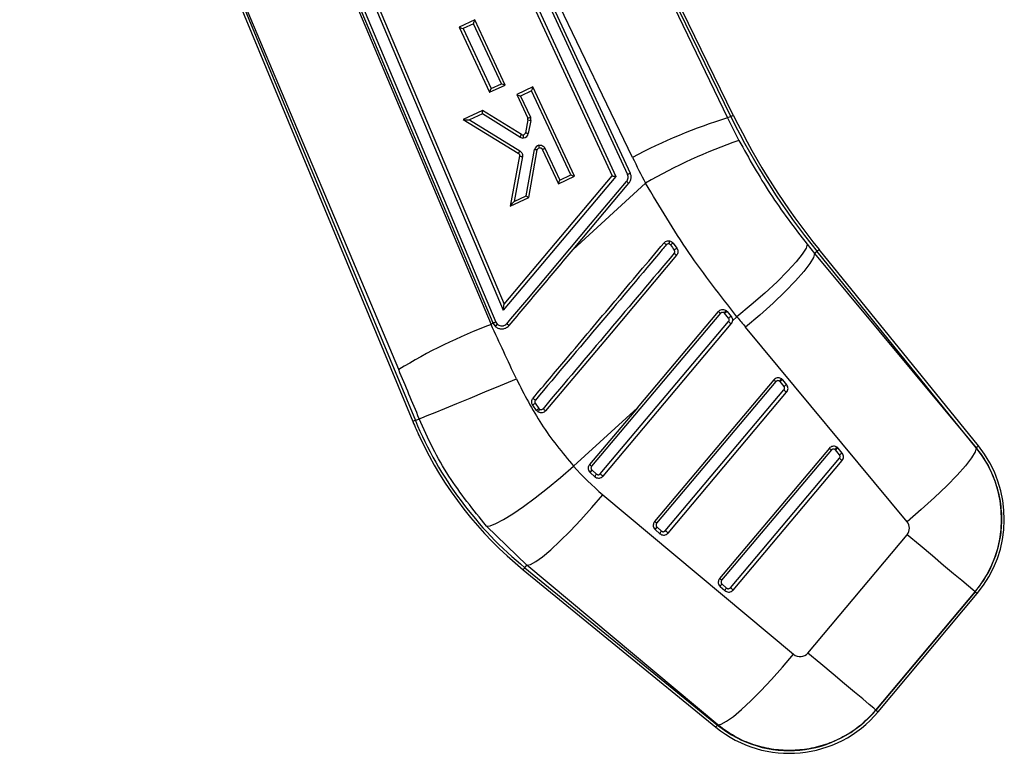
# Model space of a CAD drawing. Extents: x 91 to 777, y 54 to 603.
# Tile 17 of 35: x 155 to 219, y 356 to 403. Entities that reach past the tile are written whole.
import ezdxf

# ---------------------------------------------------------------- set-up
doc = ezdxf.new("R2010")
doc.units = 0
doc.header["$LTSCALE"] = 2
doc.layers.get('0').update_dxf_attribs({"linetype": 'CONTINUOUS'})
doc.styles.add('SLDTEXTSTYLE0', font='TXT', dxfattribs={"width": 0.75})
doc.dimstyles.new('SLDDIMSTYLE4', dxfattribs={"dimtxt": 7, "dimasz": 6.604, "dimexe": 0, "dimexo": 0.0625, "dimgap": 1.75, "dimtad": 1, "dimdec": 4, "dimlfac": 3, "dimzin": 12, "dimtxsty": 'SLDTEXTSTYLE0', "dimsah": 1, "dimcen": 0.09, "dimazin": 3, "dimtfac": 1, "dimtofl": 0, "dimtmove": 0, "dimatfit": 3, "dimtolj": 1, "dimtzin": 12})

# ---------------------------------------------------------------- blocks, each defined once
blk = doc.blocks.new('_D_6')
at = {"color": 179, "linetype": 'CONTINUOUS'}
blk.add_line((91.28, 442.797), (91.28, 516.528), dxfattribs=at)
blk.add_arc((91.28, 454.914), 59.614, 30, 90, dxfattribs=at)
for points in [[(91.28, 514.528), (97.818, 513.149), (97.93, 515.178)], [(142.908, 484.721), (140.146, 490.805), (138.445, 489.694)]]:
    blk.add_solid(points, dxfattribs=at)
at = {"color": 179, "linetype": 'CONTINUOUS', "insert": (102.309, 523.377, 0.067), "char_height": 7, "attachment_point": 1, "rotation": 342.65553, "style": 'SLDTEXTSTYLE0'}
blk.add_mtext('60°', dxfattribs=at)

msp = doc.modelspace()

# ---------------------------------------------------------------- linework, layer by layer
at = {"color": 7, "linetype": 'CONTINUOUS'}
for p, q in [((184.818331, 429.972999), (200.796166, 396.82855)), ((201.005507, 396.93085), (184.851064, 429.988292)), ((201.165049, 397.008818), (185.011887, 430.063652)), ((194.656947, 394.281368), (178.204957, 428.409412)), ((168.497705, 423.873822), (185.516485, 383.486645)), ((180.639113, 420.551705), (193.342651, 393.08902)), ((180.825815, 420.624582), (193.582788, 393.046428)), ((181.576867, 420.747598), (194.333167, 393.171047)), ((181.753233, 420.842597), (194.509506, 393.266103)), ((162.803157, 419.773554), (180.465876, 377.223878)), ((162.964387, 419.848338), (180.629888, 377.29196)), ((179.554953, 380.571719), (162.997612, 419.86386)), ((173.005661, 415.945105), (186.304235, 384.40861)), ((173.184791, 416.033846), (186.356462, 384.798164)), ((172.140438, 415.593653), (185.634258, 383.594345)), ((172.329903, 415.660274), (185.82982, 383.646515)), ((184.465367, 403.164394), (183.458784, 402.6943)), ((186.434283, 398.952426), (184.465367, 403.164394)), ((183.458784, 402.6943), (185.427744, 398.482364)), ((184.380108, 402.905978), (183.711791, 402.593861)), ((183.711791, 402.593861), (185.522649, 398.720127)), ((186.190927, 399.032219), (184.380108, 402.905978)), ((185.427744, 398.482364), (186.434283, 398.952426)), ((185.522649, 398.720127), (186.190927, 399.032219)), ((188.223237, 398.831496), (187.174205, 398.341576)), ((190.916497, 393.07), (188.223237, 398.831496)), ((187.174205, 398.341576), (187.889128, 396.812209)), ((188.137977, 398.573081), (187.427212, 398.241137)), ((187.427212, 398.241137), (188.063044, 396.880951)), ((190.673141, 393.149793), (188.137977, 398.573081)), ((184.96853, 397.31149), (183.722063, 396.729352)), ((184.960766, 397.089266), (184.120321, 396.696752)), ((187.387083, 395.582992), (184.960766, 397.089266)), ((187.480354, 395.752132), (184.96853, 397.31149)), ((201.005507, 396.93085), (200.796166, 396.82855)), ((200.796166, 396.82855), (201.529412, 395.37132)), ((183.722063, 396.729352), (187.280112, 394.547677)), ((184.120321, 396.696752), (187.383457, 394.695906)), ((187.901868, 396.708505), (187.736868, 395.863809)), ((188.089896, 396.662395), (187.924811, 395.817252)), ((189.002488, 394.871327), (189.962426, 392.817886)), ((187.357906, 394.372737), (186.754012, 391.126104)), ((187.546466, 394.329442), (187.008732, 391.438501)), ((187.796626, 391.80645), (188.329104, 394.783629)), ((187.958512, 391.688608), (188.508003, 394.760931)), ((188.828596, 394.802527), (189.86752, 392.580123)), ((193.582792, 393.046428), (186.304235, 384.40861)), ((186.356464, 384.798164), (193.342655, 393.08902)), ((189.86752, 392.580123), (190.916497, 393.07)), ((189.962426, 392.817886), (190.673141, 393.149793)), ((190.820295, 388.336861), (195.497512, 392.614072)), ((190.820295, 388.336861), (194.421767, 392.610837)), ((186.754012, 391.126104), (187.958512, 391.688608)), ((187.008732, 391.438501), (187.796626, 391.80645)), ((197.270392, 388.745498), (197.515149, 388.417064)), ((205.926765, 388.673725), (206.411678, 388.082242)), ((206.570167, 388.210781), (206.411678, 388.082242)), ((206.411678, 388.082242), (216.846405, 375.524959)), ((216.853995, 375.531112), (206.570167, 388.210781)), ((216.99191, 375.642973), (206.708082, 388.322642)), ((186.356608, 384.79782), (186.356464, 384.798164)), ((200.337737, 384.214964), (192.012955, 374.332233)), ((194.970646, 378.111362), (200.205772, 384.326223)), ((200.858562, 383.894535), (200.600196, 384.213112)), ((200.709183, 384.3858), (200.776576, 384.321444)), ((200.776576, 384.321444), (201.034892, 384.002921)), ((185.516485, 383.486645), (185.634259, 383.594344)), ((185.634259, 383.594344), (185.640691, 383.579106)), ((185.640691, 383.579106), (185.777439, 383.378661)), ((185.921554, 383.511462), (185.930718, 383.502737)), ((192.575215, 373.848247), (200.855512, 383.677829)), ((192.749171, 373.701805), (201.029468, 383.531387)), ((201.399564, 383.990469), (201.114723, 383.729989)), ((185.777439, 383.378661), (185.78867, 383.367971)), ((212.388196, 370.755181), (201.95346, 383.312462)), ((203.786233, 379.911615), (196.07976, 370.762907)), ((203.918207, 379.800354), (196.212281, 370.652303)), ((204.438765, 379.480166), (204.180329, 379.798808)), ((204.615095, 379.588558), (204.356669, 379.907197)), ((196.773905, 370.168301), (204.435457, 379.263675)), ((196.947861, 370.021862), (204.609413, 379.117235)), ((188.369576, 378.398144), (188.608819, 378.060599)), ((188.456971, 377.937648), (188.214549, 378.279349)), ((188.554733, 377.8445), (188.456971, 377.937648)), ((194.970646, 378.111362), (190.847271, 374.340632)), ((194.970646, 378.111362), (191.88099, 374.443492)), ((180.629888, 377.29196), (180.882179, 377.39669)), ((207.366694, 375.497007), (200.278807, 367.082648)), ((207.498668, 375.385746), (200.411328, 366.972047)), ((208.019226, 375.065558), (207.76079, 375.3842)), ((208.195556, 375.17395), (207.93713, 375.492589)), ((216.853995, 375.531112), (216.846405, 375.524959)), ((200.972953, 366.488044), (208.015917, 374.849067)), ((201.146909, 366.341603), (208.189874, 374.702627)), ((191.912044, 373.933269), (191.919484, 373.926535)), ((191.919484, 373.926535), (192.22313, 373.660403)), ((192.026475, 374.098036), (192.031501, 374.09349)), ((192.031501, 374.09349), (192.333965, 373.828401)), ((192.73735, 372.498825), (205.057371, 362.18818)), ((196.212281, 370.652303), (196.07976, 370.762907)), ((187.837043, 367.94094), (185.219217, 370.475044)), ((196.107506, 370.256394), (196.118165, 370.246606)), ((196.118165, 370.246606), (196.422119, 369.980204)), ((196.223258, 370.419939), (196.230738, 370.41307)), ((196.230738, 370.41307), (196.532944, 370.148199)), ((205.984492, 362.270219), (212.386517, 369.91169)), ((187.594745, 367.644203), (200.037677, 357.484075)), ((187.70706, 367.781753), (187.837043, 367.94094)), ((187.70706, 367.781753), (200.149992, 357.621627)), ((200.157065, 357.630295), (187.837043, 367.94094)), ((200.411328, 366.972047), (200.278807, 367.082648)), ((200.306553, 366.576138), (200.317213, 366.56635)), ((200.317213, 366.56635), (200.621167, 366.299945)), ((200.422306, 366.739683), (200.429786, 366.732811)), ((200.429786, 366.732811), (200.731991, 366.467943)), ((216.777453, 366.232969), (210.375427, 358.591494)), ((210.37791, 358.589421), (216.779926, 366.230893)), ((210.514028, 358.475377), (216.916053, 366.116849)), ((216.779926, 366.230893), (216.777453, 366.232969)), ((210.37791, 358.589421), (210.375427, 358.591494)), ((200.149992, 357.621627), (200.157065, 357.630295))]:
    msp.add_line(p, q, dxfattribs=at)
at = {"color": 8, "linetype": 'CONTINUOUS', "flags": 128}
for points in [[(201.005507, 396.93085), (201.075284, 396.964949), (201.125144, 396.989316), (201.155075, 397.003942), (201.165049, 397.008818)], [(206.570167, 388.210781), (206.630477, 388.259703), (206.673591, 388.294664), (206.69946, 388.315647), (206.708082, 388.322642)], [(180.629888, 377.29196), (180.558159, 377.262185), (180.506899, 377.240906), (180.476133, 377.228136), (180.465876, 377.223878)], [(216.853995, 375.531112), (216.914315, 375.580034), (216.957419, 375.614994), (216.983287, 375.635978), (216.99191, 375.642973)], [(187.70706, 367.781753), (187.657941, 367.721597), (187.622839, 367.678607), (187.601774, 367.652806), (187.594745, 367.644203)], [(216.779926, 366.230893), (216.839461, 366.181016), (216.882009, 366.145372), (216.90754, 366.123982), (216.916053, 366.116849)], [(210.37791, 358.589421), (210.437436, 358.539544), (210.479983, 358.5039), (210.505514, 358.48251), (210.514028, 358.475377)], [(200.149992, 357.621627), (200.100868, 357.561469), (200.065761, 357.518479), (200.0447, 357.492678), (200.037677, 357.484075)]]:
    msp.add_lwpolyline(points, dxfattribs=at)
at = {"color": 7, "linetype": 'CONTINUOUS', "flags": 128}
for points in [[(186.531036, 383.539698), (186.788697, 383.845484), (187.819341, 385.068629), (191.941965, 389.961172), (194.273848, 392.728477)], [(205.926765, 388.673725), (205.858815, 388.413703), (205.620456, 388.026946), (205.219566, 387.52623), (204.669385, 386.928094), (203.988084, 386.252293), (203.198163, 385.52115), (202.32572, 384.758816), (201.399564, 383.990469)], [(197.50136, 387.956721), (193.269401, 382.934519), (189.04065, 377.916125)], [(206.411678, 388.082242), (206.34817, 387.820225), (206.11586, 387.428285), (205.72246, 386.919406), (205.181001, 386.310449), (204.509416, 385.621589), (203.729966, 384.875649), (202.86847, 384.097344), (201.95346, 383.312462)], [(180.882179, 377.39669), (181.058793, 377.464879), (181.401495, 377.602156), (181.900728, 377.804693), (182.542581, 378.066844), (183.309151, 378.381299), (184.179071, 378.739294), (185.128087, 379.130843), (186.129738, 379.545033), (187.156095, 379.970316)], [(216.846405, 375.524959), (216.782896, 375.262943), (216.550587, 374.871003), (216.157197, 374.362123), (215.615728, 373.753166), (214.944153, 373.064307), (214.164693, 372.318367), (213.303197, 371.540062), (212.388196, 370.755181)], [(185.219217, 370.475044), (185.459826, 370.489346), (185.83091, 370.62717), (186.322146, 370.884674), (186.919857, 371.254695), (187.607406, 371.726933), (188.365657, 372.288242), (189.173499, 372.922999), (190.00845, 373.613538), (190.847271, 374.340632)], [(187.837043, 367.94094), (188.070023, 367.988629), (188.410425, 368.174317), (188.849041, 368.492973), (189.373989, 368.93597), (189.971053, 369.491316), (190.624072, 370.14397), (191.315362, 370.87626), (192.026207, 371.668361), (192.73735, 372.498825)], [(216.777453, 366.232969), (216.630964, 366.3557), (216.344802, 366.59544), (215.927063, 366.945421), (215.389548, 367.395751), (214.747438, 367.933715), (214.01886, 368.544114), (213.22441, 369.209707), (212.386517, 369.91169)], [(200.157065, 357.630295), (200.39005, 357.677986), (200.730452, 357.863672), (201.169062, 358.182328), (201.69401, 358.625327), (202.29108, 359.180671), (202.944099, 359.833325), (203.635383, 360.565615), (204.346228, 361.357716), (205.057371, 362.18818)], [(210.375427, 358.591494), (210.228939, 358.714228), (209.942777, 358.953968), (209.525047, 359.303949), (208.987523, 359.754279), (208.345412, 360.292243), (207.616835, 360.902642), (206.822384, 361.568235), (205.984492, 362.270219)]]:
    msp.add_lwpolyline(points, dxfattribs=at)
at = {"color": 7, "linetype": 'CONTINUOUS'}
for centre, radius, start, end in [((187.693583, 397.56131), 0.774202, 284.62999925, 298.50369802), ((187.736457, 396.740822), 0.168537, 348.94487597, 25.06015371), ((187.74128, 396.730498), 0.355203, 348.946212, 25.06015371), ((210.840958, 363.946623), 34.381957, 106.98689814, 118.08054587), ((242.055361, 416.991005), 45.689173, 206.04373546, 219.04373546), ((242.055361, 416.991005), 45.511592, 206.04373546, 219.04373546), ((188.232688, 397.651095), 0.998958, 250.66049937, 261.78193102), ((187.574511, 395.886419), 0.356647, 238.2964357, 278.0407803), ((187.569687, 395.896743), 0.16998, 238.2939928, 278.04078029), ((187.569383, 395.897587), 0.170858, 278.10206212, 348.59785767), ((184.826614, 395.189822), 2.818787, 6.99862374, 11.01578807), ((187.574207, 395.887262), 0.357524, 278.07006635, 348.70736611), ((188.679532, 394.720498), 0.356069, 101.39480264, 169.78742379), ((188.674708, 394.730822), 0.169402, 101.4124495, 169.76189715), ((185.699918, 394.440967), 2.976396, 8.81093252, 12.19201709), ((212.718989, 362.915936), 34.33014, 109.02255287, 120.10876445), ((195.465817, 394.075426), 1.798628, 228.49310392, 234.51636878), ((199.148476, 385.975253), 3.346858, 124.1352621, 127.62828494), ((199.682297, 390.782753), 3.569725, 229.03488777, 232.34150915), ((198.731688, 386.529466), 2.245662, 122.80138268, 128.01287573), ((273.644875, 471.298298), 113.830768, 229.8222976, 229.90917818), ((200.47087, 384.108346), 0.16644, 39.00952269, 53.63934251), ((197.549155, 351.324079), 34.339711, 110.51184506, 121.60132717), ((186.213284, 383.808289), 0.416192, 202.87360081, 225.49582645), ((307.8788, 510.632223), 166.046386, 229.86891786, 229.94738073), ((201.153413, 383.612477), 0.408036, 106.88578989, 136.27030355), ((269.239143, 457.41625), 101.444822, 229.81880168, 229.91629473), ((204.051689, 379.694478), 0.165632, 39.04214054, 54.14347845), ((204.475183, 379.516743), 0.408044, 106.88452454, 136.26986028), ((204.072685, 379.676888), 0.365632, 39.04214054, 53.98814875), ((315.04972, 510.485949), 171.624009, 229.87067184, 229.94658421), ((204.73362, 379.198123), 0.408029, 106.88675828, 136.27226357), ((188.941856, 377.490768), 1.07277, 122.23951495, 132.68524493), ((190.810813, 381.562043), 3.8281, 227.72065953, 230.57245079), ((192.266766, 381.98842), 5.195326, 229.27210351, 231.61334652), ((203.083053, 386.612453), 24.488408, 202.54373546, 205.04373546), ((203.083053, 386.612453), 24.310827, 202.54373546, 230.76703811), ((203.083053, 386.612453), 24.488408, 205.04373546, 230.76703811), ((289.92249, 473.288639), 127.97915, 229.82890845, 229.90618795), ((207.632151, 375.27987), 0.165632, 39.04214054, 54.14347845), ((208.055644, 375.102135), 0.408044, 106.88452454, 136.26986028), ((207.653147, 375.26228), 0.365632, 39.04214054, 53.98814875), ((208.314087, 374.783505), 0.408041, 106.88718052, 136.27184134), ((211.175926, 370.925924), 7.310827, 320.04373546, 39.04373546), ((211.175926, 370.925924), 7.488408, 320.04373546, 39.04373546), ((323.688275, 512.079857), 179.478088, 229.87233283, 229.94492323), ((263.248225, 458.958129), 110.616482, 229.82103531, 229.91044047), ((192.590871, 373.53835), 0.387466, 131.53220171, 161.63906451), ((301.79437, 503.411071), 169.456039, 229.86970724, 229.94659135), ((196.789724, 369.858251), 0.387306, 131.52836522, 161.64684361), ((304.687414, 498.183432), 167.431177, 229.86996085, 229.94777395), ((200.988798, 366.177979), 0.387335, 131.52976003, 161.64622746), ((306.471038, 491.631742), 163.678926, 229.86858992, 229.9481874), ((204.773903, 363.284452), 7.488408, 230.76703811, 320.04373546), ((204.773903, 363.284452), 7.310827, 230.76703811, 320.04373546)]:
    msp.add_arc(centre, radius, start, end, dxfattribs=at)
for centre, major_axis, ratio, start_param, end_param in [((184.375285, 402.916303), (0.090041, 0.247975), 0.030558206, 4.681840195, 6.25264757), ((183.706968, 402.604185), (0.248066, -0.090072), 0.03054732, 3.172141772, 4.742926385), ((185.517826, 398.730452), (0.09004, 0.247972), 0.030558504, 3.172130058, 4.681839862), ((186.186104, 399.042543), (0.248065, -0.090075), 0.030547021, 4.742926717, 6.252636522), ((188.133154, 398.583406), (0.090041, 0.247975), 0.030558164, 4.681840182, 6.252647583), ((187.422385, 398.251461), (0.248065, -0.090073), 0.030547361, 3.172141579, 4.742926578), ((184.955943, 397.099591), (0.012585, 0.211879), 0.025599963, 4.665162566, 6.269325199), ((184.115496, 396.707076), (0.392991, -0.022251), 0.025496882, 3.188960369, 4.726107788), ((242.002134, 417.104923), (-22.249199, 47.618627), 0.999985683, 1.582899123, 1.618426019), ((190.668315, 393.160117), (0.248065, -0.090075), 0.030546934, 4.742926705, 6.252636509), ((189.957602, 392.82821), (0.090039, 0.247971), 0.030558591, 3.172129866, 4.68183967), ((187.791805, 391.816774), (0.166692, -0.128156), 0.024972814, 4.760524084, 6.270233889), ((187.003911, 391.448825), (0.249605, 0.322345), 0.024862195, 3.189900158, 4.699609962), ((196.554935, 389.370853), (-32.015263, 42.994234), 0.000067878, 1.588072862, 1.595684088), ((204.734476, 396.850861), (266.593941, 316.067682), 0.000001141, 1.598527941, 1.630314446), ((183.604556, 377.528019), (-23.461286, 50.795568), 0.07593446, 4.725400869, 4.794835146), ((242.269181, 416.811867), (40.182489, -33.664877), 0.999926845, 4.515588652, 4.532290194), ((177.470739, 374.981821), (-18.94453, 45.884956), 0.082098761, 4.731128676, 4.800562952), ((203.944827, 385.890459), (13.386693, -11.215367), 0.999926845, 4.561657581, 4.712917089), ((192.052498, 374.0759), (0.133014, 0.149364), 0.136885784, 1.574930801, 3.140509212), ((211.881883, 370.334474), (0.504636, -0.422783), 0.999926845, 0, 1.39069754), ((196.251738, 370.395479), (0.133576, 0.148872), 0.136864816, 1.57544131, 3.139999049), ((200.450785, 366.715221), (0.133576, 0.148872), 0.136864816, 1.57544131, 3.139999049), ((205.47986, 362.693002), (0.504636, -0.422783), 0.999926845, 4.712917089, 6.283185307)]:
    msp.add_ellipse(centre, major_axis=major_axis, ratio=ratio, start_param=start_param, end_param=end_param, dxfattribs=at)
for points, knots in [([(187.387083, 395.582992), (187.393651, 395.59362), (187.406786, 395.614877), (187.425451, 395.646011), (187.442403, 395.675004), (187.456928, 395.700727), (187.468481, 395.722179), (187.476497, 395.738347), (187.481013, 395.749164), (187.480673, 395.75108), (187.480503, 395.752038)], [0, 0, 0, 0, 0.124999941, 0.249997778, 0.374999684, 0.499999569, 0.624999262, 0.749999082, 0.87500019, 1, 1, 1, 1]), ([(187.924811, 395.817252), (187.912533, 395.819683), (187.887979, 395.824546), (187.852384, 395.832076), (187.819521, 395.839401), (187.790704, 395.846262), (187.767052, 395.852387), (187.749686, 395.857498), (187.738648, 395.861524), (187.737461, 395.863051), (187.736868, 395.863815)], [0, 0, 0, 0, 0.125010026, 0.250011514, 0.375007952, 0.500004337, 0.62499823, 0.749999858, 0.875001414, 1, 1, 1, 1]), ([(188.609182, 395.069548), (188.649308, 395.073616), (188.729558, 395.081751), (188.845738, 395.042374), (188.943452, 394.971909), (188.983155, 394.904266), (189.002488, 394.871327)], [0, 0, 0, 0, 0.253169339, 0.506324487, 0.759604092, 1, 1, 1, 1]), ([(188.641189, 394.896875), (188.660326, 394.898817), (188.698599, 394.902701), (188.753996, 394.883928), (188.800518, 394.850357), (188.819411, 394.818174), (188.828596, 394.802527)], [0, 0, 0, 0, 0.253458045, 0.506901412, 0.760264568, 1, 1, 1, 1]), ([(188.828596, 394.802527), (188.831769, 394.802369), (188.838113, 394.802053), (188.878802, 394.81694), (188.935806, 394.840699), (188.980261, 394.861118), (189.002488, 394.871327)], [0, 0, 0, 0, 0.250002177, 0.499995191, 0.750001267, 1, 1, 1, 1]), ([(201.529412, 395.37132), (202.175866, 394.21049), (203.483087, 391.863126), (205.106281, 389.744591), (205.926765, 388.673725)], [0, 0, 0, 0, 0.494525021, 1, 1, 1, 1]), ([(187.280112, 394.547677), (187.295489, 394.535746), (187.326244, 394.511883), (187.353802, 394.459359), (187.362564, 394.411016), (187.359067, 394.382281), (187.357906, 394.372737)], [0, 0, 0, 0, 0.285834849, 0.571671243, 0.857733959, 1, 1, 1, 1]), ([(187.280117, 394.547675), (187.282123, 394.548865), (187.286133, 394.551247), (187.305554, 394.577096), (187.332392, 394.616165), (187.356472, 394.653187), (187.373648, 394.680228), (187.379834, 394.690116), (187.383457, 394.695906)], [0, 0, 0, 0, 0.219358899, 0.438711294, 0.658069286, 0.877431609, 0.92822519, 1, 1, 1, 1]), ([(187.357906, 394.372731), (187.359758, 394.371334), (187.363461, 394.368541), (187.394669, 394.36011), (187.440918, 394.349658), (187.488339, 394.340151), (187.524261, 394.333422), (187.53996, 394.330608), (187.546466, 394.329442)], [0, 0, 0, 0, 0.209966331, 0.419940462, 0.629916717, 0.839878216, 0.933640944, 1, 1, 1, 1]), ([(187.383457, 394.695906), (187.396646, 394.686895), (187.443325, 394.655005), (187.506433, 394.579242), (187.55515, 394.460138), (187.549457, 394.374466), (187.546466, 394.329442)], [0, 0, 0, 0, 0.112910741, 0.399606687, 0.684470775, 1, 1, 1, 1]), ([(188.508008, 394.760951), (188.505161, 394.76026), (188.499468, 394.758876), (188.45824, 394.7632), (188.399481, 394.771542), (188.352563, 394.7796), (188.329104, 394.783629)], [0, 0, 0, 0, 0.2499966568, 0.500006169, 0.7499974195, 1, 1, 1, 1]), ([(193.342794, 393.088715), (193.345369, 393.087338), (193.350514, 393.084588), (193.383309, 393.077448), (193.431887, 393.068665), (193.49922, 393.057999), (193.552816, 393.050418), (193.581991, 393.046534), (193.582792, 393.046428)], [0, 0, 0, 0, 0.173806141, 0.347192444, 0.530920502, 0.742084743, 0.9929163, 1, 1, 1, 1]), ([(194.273848, 392.728478), (194.283999, 392.74148), (194.322911, 392.791326), (194.366389, 392.894546), (194.379623, 393.037619), (194.34865, 393.126574), (194.333165, 393.171047)], [0, 0, 0, 0, 0.105239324, 0.403445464, 0.701758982, 1, 1, 1, 1]), ([(194.509515, 393.266086), (194.507459, 393.263372), (194.503346, 393.257944), (194.463082, 393.234864), (194.404287, 393.204542), (194.35688, 393.182201), (194.333175, 393.171029)], [0, 0, 0, 0, 0.249998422, 0.499993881, 0.749985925, 1, 1, 1, 1]), ([(194.421767, 392.610837), (194.461894, 392.669574), (194.541337, 392.785859), (194.577052, 392.99675), (194.554383, 393.159494), (194.518559, 393.244605), (194.509525, 393.266069)], [0, 0, 0, 0, 0.30377377, 0.601405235, 0.899479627, 1, 1, 1, 1]), ([(201.399564, 383.990469), (200.336445, 385.349929), (198.192177, 388.091907), (196.400755, 391.098256), (195.497512, 392.614072)], [0, 0, 0, 0, 0.49579531, 1, 1, 1, 1]), ([(188.235475, 378.729733), (188.940012, 379.565844), (190.701355, 381.656124), (193.519476, 385.000492), (195.63302, 387.508683), (196.689793, 388.762779)], [0, 0, 0, 0, 0.249999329, 0.624999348, 1, 1, 1, 1]), ([(196.83798, 388.633237), (196.752024, 388.531332), (195.342199, 386.859919), (192.522776, 383.517256), (189.789225, 380.276377), (188.37958, 378.605111)], [0, 0, 0, 0, 0.030487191, 0.50003874, 1, 1, 1, 1]), ([(196.689793, 388.762781), (196.720134, 388.79194), (196.780817, 388.850259), (196.907286, 388.897984), (196.996193, 388.891423), (197.04303, 388.887967)], [0, 0, 0, 0, 0.321189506, 0.642393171, 1, 1, 1, 1]), ([(196.689793, 388.762779), (196.691754, 388.760539), (196.695675, 388.756057), (196.729624, 388.725956), (196.778736, 388.683466), (196.818231, 388.649981), (196.83798, 388.633237)], [0, 0, 0, 0, 0.249997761, 0.500001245, 0.749983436, 1, 1, 1, 1]), ([(197.001029, 388.691222), (196.982913, 388.692845), (196.945292, 388.696214), (196.896931, 388.680055), (196.861032, 388.657416), (196.845299, 388.640914), (196.83798, 388.633237)], [0, 0, 0, 0, 0.299721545, 0.622418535, 0.824368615, 1, 1, 1, 1]), ([(197.04303, 388.887967), (197.042111, 388.88589), (197.040274, 388.881736), (197.032479, 388.848107), (197.02201, 388.798458), (197.012265, 388.749632), (197.00521, 388.713245), (197.002388, 388.698381), (197.001029, 388.691222)], [0, 0, 0, 0, 0.2138893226, 0.4277767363, 0.6416600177, 0.8555524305, 0.9304287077, 1, 1, 1, 1]), ([(197.105099, 388.625925), (197.09212, 388.640158), (197.066155, 388.668632), (197.02654, 388.685734), (197.004451, 388.690486), (197.001029, 388.691222)], [0, 0, 0, 0, 0.457867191, 0.91600794, 1, 1, 1, 1]), ([(197.04303, 388.887967), (197.083208, 388.876058), (197.163566, 388.852242), (197.235029, 388.790819), (197.265485, 388.751787), (197.270392, 388.745498)], [0, 0, 0, 0, 0.456179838, 0.912371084, 1, 1, 1, 1]), ([(186.679004, 383.422113), (187.369227, 384.241256), (188.749674, 385.879545), (190.130088, 387.517755), (190.820295, 388.336861)], [0, 0, 0, 0, 0.499999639, 1, 1, 1, 1]), ([(197.341987, 388.087221), (197.352422, 388.10242), (197.373712, 388.13343), (197.385219, 388.190165), (197.378408, 388.248706), (197.358618, 388.282074), (197.348723, 388.29876)], [0, 0, 0, 0, 0.241387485, 0.4925125, 0.746227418, 1, 1, 1, 1]), ([(197.515149, 388.417064), (197.536773, 388.380956), (197.580011, 388.308759), (197.594837, 388.181687), (197.570962, 388.057764), (197.524297, 387.990019), (197.50136, 387.956721)], [0, 0, 0, 0, 0.252837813, 0.505545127, 0.756970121, 1, 1, 1, 1]), ([(186.304235, 384.40861), (186.304358, 384.409415), (186.313813, 384.471567), (186.329264, 384.576093), (186.345937, 384.6968), (186.353903, 384.760883), (186.356956, 384.791037), (186.356716, 384.795716), (186.356608, 384.79782)], [0, 0, 0, 0, 0.0052396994, 0.4043176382, 0.6716476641, 0.8215765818, 0.9198188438, 1, 1, 1, 1]), ([(200.205772, 384.326223), (200.235722, 384.35532), (200.295602, 384.413496), (200.415578, 384.457619), (200.540977, 384.461164), (200.641521, 384.430617), (200.692474, 384.396867), (200.709183, 384.3858)], [0, 0, 0, 0, 0.222624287, 0.445102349, 0.669254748, 0.891541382, 1, 1, 1, 1]), ([(200.569549, 384.24238), (200.561768, 384.247514), (200.538368, 384.262953), (200.492125, 384.276966), (200.434472, 384.275544), (200.37919, 384.255043), (200.351561, 384.22833), (200.337737, 384.214964)], [0, 0, 0, 0, 0.109666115, 0.329814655, 0.555227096, 0.777462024, 1, 1, 1, 1]), ([(200.569549, 384.24238), (200.58534, 384.263087), (200.616922, 384.304501), (200.660853, 384.353472), (200.695253, 384.384978), (200.704526, 384.385535), (200.709163, 384.385813)], [0, 0, 0, 0, 0.249997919, 0.499989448, 0.749990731, 1, 1, 1, 1]), ([(200.600196, 384.213112), (200.621153, 384.229684), (200.663068, 384.26283), (200.719801, 384.300867), (200.762535, 384.323945), (200.771889, 384.322291), (200.776566, 384.321464)], [0, 0, 0, 0, 0.250003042, 0.499999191, 0.749995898, 1, 1, 1, 1]), ([(185.829822, 383.646515), (185.805589, 383.636417), (185.757125, 383.61622), (185.695039, 383.592872), (185.65082, 383.578381), (185.644065, 383.578864), (185.640687, 383.579105)], [0, 0, 0, 0, 0.250006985, 0.500007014, 0.749998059, 1, 1, 1, 1]), ([(185.921554, 383.511462), (185.917293, 383.507083), (185.908044, 383.497576), (185.883334, 383.472516), (185.848357, 383.437953), (185.811245, 383.403248), (185.784834, 383.380779), (185.779908, 383.379365), (185.777444, 383.378658)], [0, 0, 0, 0, 0.0594508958, 0.1290631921, 0.3468037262, 0.5645367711, 0.7822652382, 1, 1, 1, 1]), ([(185.78867, 383.367971), (185.844628, 383.325836), (185.955991, 383.241984), (186.16486, 383.193557), (186.373614, 383.214403), (186.554022, 383.295737), (186.640607, 383.383286), (186.679004, 383.42211)], [0, 0, 0, 0, 0.210032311, 0.417989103, 0.629813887, 0.835838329, 1, 1, 1, 1]), ([(185.930718, 383.502737), (185.926456, 383.498217), (185.917392, 383.488605), (185.893108, 383.463218), (185.858733, 383.42826), (185.822119, 383.393036), (185.79602, 383.370202), (185.791123, 383.368712), (185.788675, 383.367967)], [0, 0, 0, 0, 0.0604808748, 0.1286157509, 0.3464727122, 0.5643160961, 0.78215686, 1, 1, 1, 1]), ([(185.930718, 383.502737), (185.958242, 383.481115), (186.022395, 383.430719), (186.146944, 383.390477), (186.265493, 383.390973), (186.378283, 383.421778), (186.464126, 383.469058), (186.513642, 383.521335), (186.531036, 383.539698)], [0, 0, 0, 0, 0.156298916, 0.364304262, 0.572602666, 0.677958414, 0.886878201, 1, 1, 1, 1]), ([(186.678493, 383.421509), (186.676433, 383.4225), (186.672313, 383.42448), (186.645007, 383.445595), (186.605187, 383.477777), (186.56445, 383.511539), (186.538998, 383.532988), (186.531036, 383.539698)], [0, 0, 0, 0, 0.222573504, 0.445145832, 0.667723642, 0.896059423, 1, 1, 1, 1]), ([(200.855512, 383.677829), (200.86722, 383.695245), (200.889718, 383.72871), (200.89904, 383.788384), (200.890002, 383.846274), (200.869046, 383.878443), (200.858562, 383.894535)], [0, 0, 0, 0, 0.2652613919, 0.5097145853, 0.7547259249, 1, 1, 1, 1]), ([(201.029468, 383.531387), (201.053673, 383.565871), (201.096191, 383.626449), (201.109144, 383.698818), (201.114723, 383.729989)], [0, 0, 0, 0, 0.569270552, 1, 1, 1, 1]), ([(201.034892, 384.002921), (201.057798, 383.96792), (201.103601, 383.897929), (201.11997, 383.798948), (201.115765, 383.743691), (201.114723, 383.729989)], [0, 0, 0, 0, 0.429328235, 0.858494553, 1, 1, 1, 1]), ([(187.156095, 379.970316), (187.663942, 378.974375), (188.692804, 376.95667), (190.123014, 375.220054), (190.847271, 374.340632)], [0, 0, 0, 0, 0.493600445, 1, 1, 1, 1]), ([(204.288024, 379.972381), (204.252058, 379.993658), (204.180123, 380.036212), (204.052701, 380.049923), (203.929258, 380.023129), (203.839787, 379.969299), (203.798833, 379.925187), (203.786233, 379.911615)], [0, 0, 0, 0, 0.22534864, 0.450706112, 0.67576014, 0.900246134, 1, 1, 1, 1]), ([(204.148709, 379.828721), (204.141928, 379.833247), (204.119347, 379.848317), (204.074074, 379.862585), (204.015832, 379.861028), (203.960043, 379.840759), (203.932082, 379.813755), (203.918207, 379.800354)], [0, 0, 0, 0, 0.096530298, 0.3214583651, 0.547584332, 0.775498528, 1, 1, 1, 1]), ([(204.148709, 379.82872), (204.159391, 379.842924), (204.184022, 379.875672), (204.216526, 379.914121), (204.243404, 379.942771), (204.263189, 379.961197), (204.27988, 379.973342), (204.285232, 379.972715), (204.288015, 379.972388)], [0, 0, 0, 0, 0.1709512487, 0.3941489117, 0.5259165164, 0.6708350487, 0.8288626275, 1, 1, 1, 1]), ([(204.435457, 379.263675), (204.44749, 379.281518), (204.470294, 379.315328), (204.478908, 379.375277), (204.470096, 379.432606), (204.449209, 379.464312), (204.438765, 379.480166)], [0, 0, 0, 0, 0.271844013, 0.515139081, 0.757554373, 1, 1, 1, 1]), ([(204.609413, 379.117235), (204.633145, 379.151692), (204.68061, 379.220604), (204.703119, 379.345618), (204.687682, 379.47612), (204.640102, 379.549822), (204.615095, 379.588558)], [0, 0, 0, 0, 0.2433041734, 0.4866033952, 0.7301759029, 1, 1, 1, 1]), ([(188.214549, 378.279349), (188.194106, 378.315938), (188.15322, 378.389117), (188.142776, 378.516298), (188.169175, 378.635617), (188.214357, 378.699755), (188.235475, 378.729733)], [0, 0, 0, 0, 0.258080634, 0.516163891, 0.773853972, 1, 1, 1, 1]), ([(188.37958, 378.605111), (188.369863, 378.591329), (188.349077, 378.561849), (188.336787, 378.507042), (188.341465, 378.448587), (188.360209, 378.414953), (188.369576, 378.398144)], [0, 0, 0, 0, 0.226311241, 0.484099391, 0.742171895, 1, 1, 1, 1]), ([(188.608819, 378.060599), (188.588092, 378.045372), (188.546639, 378.014917), (188.495976, 377.975204), (188.461655, 377.946074), (188.458543, 377.94044), (188.456986, 377.937624)], [0, 0, 0, 0, 0.250001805, 0.500005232, 0.750001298, 1, 1, 1, 1]), ([(189.04065, 377.916125), (189.01057, 377.886916), (188.950426, 377.828511), (188.829908, 377.784522), (188.703902, 377.781297), (188.610857, 377.810328), (188.565104, 377.838186), (188.554619, 377.844571)], [0, 0, 0, 0, 0.232929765, 0.46575013, 0.699238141, 0.931074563, 1, 1, 1, 1]), ([(188.653483, 378.018053), (188.63938, 377.996042), (188.611173, 377.952022), (188.577567, 377.89531), (188.555758, 377.854547), (188.555118, 377.847821), (188.554797, 377.844458)], [0, 0, 0, 0, 0.250001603, 0.500003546, 0.750002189, 1, 1, 1, 1]), ([(188.608819, 378.060599), (188.609845, 378.059197), (188.622038, 378.042543), (188.638493, 378.029733), (188.653562, 378.018)], [0, 0, 0, 0, 0.084180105, 1, 1, 1, 1]), ([(188.653562, 378.018), (188.658284, 378.015132), (188.679112, 378.002483), (188.721699, 377.989229), (188.779668, 377.990517), (188.83525, 378.010974), (188.863067, 378.037862), (188.876985, 378.051314)], [0, 0, 0, 0, 0.067486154, 0.297661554, 0.532181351, 0.765937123, 1, 1, 1, 1]), ([(185.219217, 370.475044), (184.373192, 371.521703), (183.090839, 373.108166), (181.730856, 375.491588), (181.165072, 376.761656), (180.882179, 377.39669)], [0, 0, 0, 0, 0.492251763, 0.746125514, 1, 1, 1, 1]), ([(207.868485, 375.557773), (207.832519, 375.57905), (207.760584, 375.621604), (207.633162, 375.635315), (207.509719, 375.608521), (207.420248, 375.554691), (207.379294, 375.510578), (207.366694, 375.497007)], [0, 0, 0, 0, 0.22534864, 0.450706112, 0.67576014, 0.900246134, 1, 1, 1, 1]), ([(207.729169, 375.414113), (207.722389, 375.418639), (207.699808, 375.433709), (207.654535, 375.447977), (207.596293, 375.44642), (207.540504, 375.426151), (207.512543, 375.399147), (207.498668, 375.385746)], [0, 0, 0, 0, 0.096530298, 0.3214583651, 0.547584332, 0.775498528, 1, 1, 1, 1]), ([(207.729169, 375.414112), (207.739852, 375.428315), (207.764483, 375.461063), (207.796987, 375.499513), (207.823865, 375.528163), (207.84365, 375.546589), (207.860341, 375.558734), (207.865693, 375.558106), (207.868475, 375.55778)], [0, 0, 0, 0, 0.1709512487, 0.3941489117, 0.5259165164, 0.6708350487, 0.8288626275, 1, 1, 1, 1]), ([(208.189874, 374.702627), (208.213611, 374.737083), (208.261085, 374.805992), (208.283576, 374.931012), (208.268144, 375.061511), (208.220563, 375.135214), (208.195556, 375.17395)], [0, 0, 0, 0, 0.24331258, 0.486606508, 0.730177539, 1, 1, 1, 1]), ([(216.846405, 375.524959), (217.089386, 375.193609), (217.575347, 374.530911), (218.082511, 373.400724), (218.401601, 372.208198), (218.516537, 370.977507), (218.420653, 369.745123), (218.111174, 368.512278), (217.583041, 367.308374), (217.045982, 366.591437), (216.777453, 366.232969)], [0, 0, 0, 0, 0.1222652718, 0.244529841, 0.3667952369, 0.4890604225, 0.6113182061, 0.7335760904, 0.8667879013, 1, 1, 1, 1]), ([(208.015917, 374.849067), (208.027951, 374.86691), (208.050756, 374.90072), (208.059365, 374.960667), (208.050571, 375.018002), (208.029675, 375.049704), (208.019226, 375.065558)], [0, 0, 0, 0, 0.271840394, 0.515132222, 0.757537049, 1, 1, 1, 1]), ([(191.88099, 374.443492), (191.857448, 374.409103), (191.810383, 374.34035), (191.7872, 374.214878), (191.804754, 374.090896), (191.852683, 373.994936), (191.896593, 373.94932), (191.912044, 373.933269)], [0, 0, 0, 0, 0.219666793, 0.439173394, 0.660768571, 0.880634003, 1, 1, 1, 1]), ([(191.912024, 373.933289), (191.911273, 373.937016), (191.909771, 373.94447), (191.927115, 373.975447), (191.956913, 374.017039), (191.989158, 374.056273), (192.013164, 374.083486), (192.022789, 374.094007), (192.026475, 374.098036)], [0, 0, 0, 0, 0.2156585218, 0.4313130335, 0.6469842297, 0.8626451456, 0.947392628, 1, 1, 1, 1]), ([(192.012955, 374.332233), (192.002137, 374.316333), (191.980516, 374.284556), (191.969686, 374.226556), (191.978083, 374.169471), (192.000037, 374.125821), (192.019699, 374.105157), (192.026475, 374.098036)], [0, 0, 0, 0, 0.221195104, 0.442089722, 0.666562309, 0.885096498, 1, 1, 1, 1]), ([(192.22313, 373.660403), (192.257271, 373.63617), (192.325526, 373.587722), (192.451796, 373.562729), (192.57668, 373.579726), (192.679801, 373.63052), (192.728797, 373.680867), (192.749171, 373.701805)], [0, 0, 0, 0, 0.213827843, 0.427488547, 0.642818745, 0.851466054, 1, 1, 1, 1]), ([(192.333965, 373.828401), (192.344577, 373.820443), (192.369836, 373.801501), (192.419635, 373.785917), (192.477365, 373.786978), (192.533268, 373.807823), (192.561226, 373.834765), (192.575215, 373.848247)], [0, 0, 0, 0, 0.1484622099, 0.3533985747, 0.5713777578, 0.7855250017, 1, 1, 1, 1]), ([(196.07976, 370.762907), (196.05614, 370.728281), (196.008902, 370.659032), (195.986312, 370.533044), (196.004007, 370.408597), (196.051581, 370.31492), (196.093826, 370.27071), (196.107506, 370.256394)], [0, 0, 0, 0, 0.2229627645, 0.4459027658, 0.6691042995, 0.8928534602, 1, 1, 1, 1]), ([(196.223258, 370.419939), (196.219832, 370.416263), (196.210177, 370.405901), (196.185953, 370.378973), (196.153148, 370.339783), (196.122981, 370.298449), (196.105343, 370.26763), (196.106765, 370.260156), (196.107476, 370.256419)], [0, 0, 0, 0, 0.048448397, 0.136575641, 0.35243586, 0.568294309, 0.784145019, 1, 1, 1, 1]), ([(196.212281, 370.652306), (196.201299, 370.636215), (196.179336, 370.604032), (196.168827, 370.545539), (196.177097, 370.487967), (196.198848, 370.445674), (196.217589, 370.425916), (196.223258, 370.419939)], [0, 0, 0, 0, 0.226234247, 0.452489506, 0.678171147, 0.902659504, 1, 1, 1, 1]), ([(196.532944, 370.148199), (196.543459, 370.140222), (196.569056, 370.120805), (196.619223, 370.105484), (196.676944, 370.107297), (196.732369, 370.127718), (196.76006, 370.154773), (196.773905, 370.168301)], [0, 0, 0, 0, 0.147778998, 0.359721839, 0.57280186, 0.786395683, 1, 1, 1, 1]), ([(196.422119, 369.980204), (196.456013, 369.955966), (196.523801, 369.907489), (196.649185, 369.882923), (196.773958, 369.89907), (196.877793, 369.949599), (196.927341, 370.000699), (196.947861, 370.021862)], [0, 0, 0, 0, 0.212772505, 0.425549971, 0.638099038, 0.850114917, 1, 1, 1, 1]), ([(200.278807, 367.082648), (200.255187, 367.048023), (200.207949, 366.978775), (200.185361, 366.852786), (200.203054, 366.728339), (200.250629, 366.634663), (200.292874, 366.590453), (200.306553, 366.576138)], [0, 0, 0, 0, 0.222959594, 0.445904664, 0.669107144, 0.892853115, 1, 1, 1, 1]), ([(200.411328, 366.972047), (200.400347, 366.955956), (200.378384, 366.923773), (200.367874, 366.86528), (200.376147, 366.80771), (200.397894, 366.765416), (200.416637, 366.745658), (200.422306, 366.739683)], [0, 0, 0, 0, 0.2262362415, 0.4524934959, 0.6781675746, 0.9026658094, 1, 1, 1, 1]), ([(200.422306, 366.739683), (200.41888, 366.736006), (200.409226, 366.725642), (200.384999, 366.698718), (200.352196, 366.659525), (200.322029, 366.618194), (200.304391, 366.587369), (200.305813, 366.579898), (200.306524, 366.576162)], [0, 0, 0, 0, 0.048454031, 0.1365759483, 0.3524345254, 0.5682928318, 0.7841468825, 1, 1, 1, 1]), ([(200.621167, 366.299945), (200.655061, 366.275708), (200.72285, 366.227233), (200.848233, 366.202666), (200.973006, 366.218814), (201.07684, 366.269342), (201.126389, 366.320441), (201.146909, 366.341603)], [0, 0, 0, 0, 0.2127713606, 0.4255501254, 0.6381000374, 0.850117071, 1, 1, 1, 1]), ([(200.731991, 366.467943), (200.742507, 366.459966), (200.768104, 366.440549), (200.818271, 366.425229), (200.875993, 366.427036), (200.931417, 366.447463), (200.959108, 366.474517), (200.972953, 366.488044)], [0, 0, 0, 0, 0.147778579, 0.35972082, 0.572799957, 0.786396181, 1, 1, 1, 1]), ([(210.375427, 358.591494), (210.096245, 358.290096), (209.537878, 357.687296), (208.524625, 356.974942), (207.414563, 356.435484), (206.228101, 356.088809), (205.000719, 355.949955), (203.766236, 356.014149), (202.563779, 356.292054), (201.319714, 356.789232), (200.571678, 357.330363), (200.157065, 357.630295)], [0, 0, 0, 0, 0.108177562, 0.21635585, 0.32453408, 0.432711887, 0.540894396, 0.649076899, 0.75727006, 0.865462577, 1, 1, 1, 1])]:
    msp.add_open_spline(points, degree=3, knots=knots, dxfattribs=at)

# ---------------------------------------------------------------- dimensions: what is measured, and where the dimension line sits
at = {"color": 179, "linetype": 'CONTINUOUS'}
dim = msp.add_angular_dim_2l(base=(121.087341, 506.541151), line1=((122.680314, 473.042664), (208.128154, 522.375997)), line2=((91.280314, 440.79704), (91.280314, 394.249077)), dimstyle='SLDDIMSTYLE4', dxfattribs=at)
dim.commit()
dim.dimension.update_dxf_attribs({"geometry": '_D_6', "text_midpoint": (109.052209, 511.81725), "dimtype": 162})

doc.saveas('drawing.dxf')
